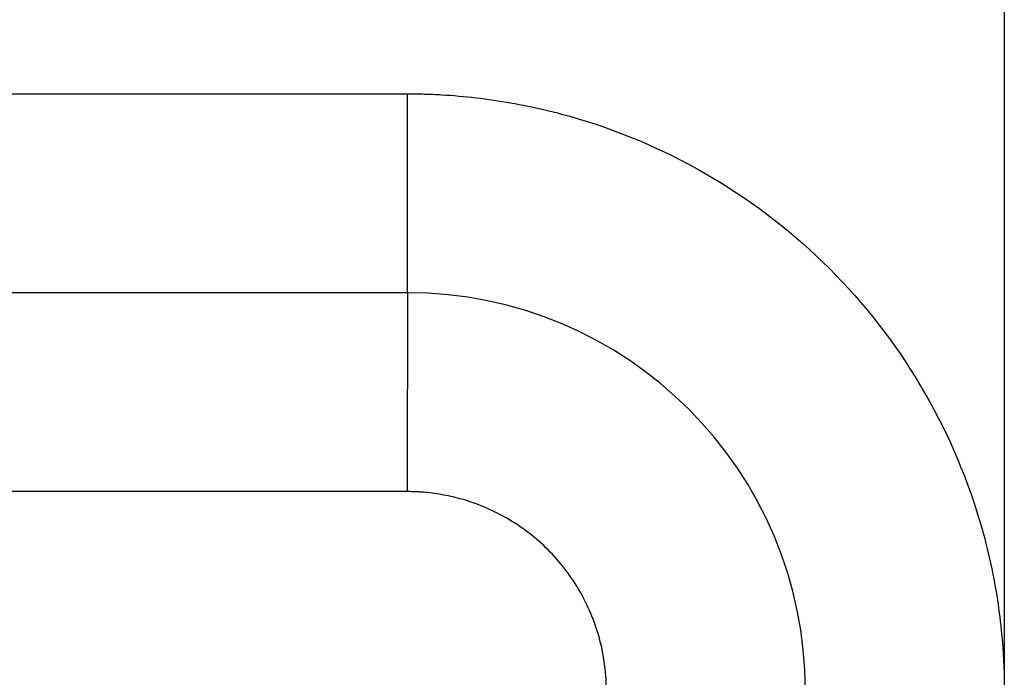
# Model space of a CAD drawing. Header units: inches. Extents: x -431 to 311, y -200 to 191.
# Tile 59 of 61: x 153.55 to 158.5, y 16.33 to 19.64. Entities that reach past the tile are written whole.
import ezdxf

# ---------------------------------------------------------------- set-up
doc = ezdxf.new("R2010")
doc.units = ezdxf.units.IN

# ---------------------------------------------------------------- blocks, each defined once
blk = doc.blocks.new('001_G23_G27_BF_B3_20W_30W_Motor_1_1__2', base_point=(70, -62.7655))
at = {"color": 1, "linetype": 'Continuous'}
blk.add_line((158.5, 24.2655), (158.5, 16.2659), dxfattribs=at)
at = {"color": 7, "linetype": 'Continuous'}
blk.add_line((155.5, 18.2655), (121, 18.2655), dxfattribs=at)
blk.add_arc((155.5, 16.2655), 2, 0, 90, dxfattribs=at)
at = {"color": 1, "linetype": 'Continuous'}
for points, knots in [([(121, 19.2655), (126.7264, 19.2655), (138.1793, 19.2655), (149.6557, 19.2655), (155.4293, 19.2655), (155.4765, 19.2655), (155.5001, 19.2655)], [0, 0, 0, 0, 17.179289, 34.358579, 34.429322, 34.500075, 34.500075, 34.500075, 34.500075]), ([(155.5, 18.2655), (155.5, 18.2655), (155.5, 18.2655), (155.5, 18.2655), (155.5, 18.2655), (155.5, 18.2656), (155.5, 18.2656), (155.5, 18.2656), (155.5, 18.2657), (155.5, 18.2657), (155.5, 18.2658), (155.5, 18.2659), (155.5, 18.266), (155.5, 18.2661), (155.5, 18.2662), (155.5, 18.2663), (155.5, 18.2664), (155.5, 18.2665), (155.5, 18.2666), (155.5, 18.2668), (155.5, 18.2669), (155.5, 18.2671), (155.5, 18.2672), (155.5, 18.2674), (155.5, 18.2676), (155.5, 18.2678), (155.5, 18.2679), (155.5, 18.2682), (155.5, 18.2684), (155.5, 18.2686), (155.5, 18.2688), (155.5, 18.269), (155.5, 18.2693), (155.5, 18.2695), (155.5, 18.2698), (155.5, 18.2701), (155.5, 18.2703), (155.5, 18.2706), (155.5, 18.2709), (155.5, 18.2712), (155.5, 18.2715), (155.5, 18.2718), (155.5, 18.2721), (155.5, 18.2724), (155.5, 18.2728), (155.5, 18.2731), (155.5, 18.2735), (155.5, 18.2738), (155.5, 18.2742), (155.5, 18.2746), (155.5, 18.2749), (155.5, 18.2753), (155.5, 18.2757), (155.5, 18.2761), (155.5, 18.2766), (155.5, 18.277), (155.5, 18.2774), (155.5, 18.2778), (155.5, 18.2783), (155.5, 18.2788), (155.5, 18.2792), (155.5, 18.2797), (155.5, 18.2802), (155.5, 18.2807), (155.5, 18.2812), (155.5, 18.2817), (155.5, 18.2822), (155.5, 18.2827), (155.5, 18.2832), (155.5, 18.2837), (155.5, 18.2843), (155.5, 18.2848), (155.5, 18.2854), (155.5, 18.2859), (155.5, 18.2865), (155.5, 18.2871), (155.5, 18.2876), (155.5, 18.2882), (155.5, 18.2888), (155.5, 18.2894), (155.5, 18.2901), (155.5, 18.2907), (155.5, 18.2913), (155.5, 18.292), (155.5, 18.2926), (155.5, 18.2933), (155.5, 18.2939), (155.5, 18.2946), (155.5, 18.2953), (155.5, 18.296), (155.5, 18.2967), (155.5, 18.2974), (155.5, 18.2981), (155.5, 18.2988), (155.5, 18.2995), (155.5, 18.3003), (155.5, 18.301), (155.5, 18.3018), (155.5, 18.3025), (155.5, 18.3033), (155.5, 18.3041), (155.5, 18.3049), (155.5, 18.3057), (155.5, 18.3065), (155.5, 18.3073), (155.5, 18.3081), (155.5, 18.309), (155.5, 18.3098), (155.5, 18.3107), (155.5, 18.3115), (155.5, 18.3124), (155.5, 18.3132), (155.5, 18.3141), (155.5, 18.315), (155.5, 18.3159), (155.5, 18.3168), (155.5, 18.3177), (155.5, 18.3187), (155.5, 18.3196), (155.5, 18.3205), (155.5, 18.3215), (155.5, 18.3225), (155.5, 18.3234), (155.5, 18.3244), (155.5, 18.3254), (155.5, 18.3264), (155.5, 18.3274), (155.5, 18.3284), (155.5, 18.3294), (155.5, 18.3304), (155.5, 18.3315), (155.5, 18.3325), (155.5, 18.3336), (155.5, 18.3346), (155.5, 18.3357), (155.5, 18.3368), (155.5, 18.3378), (155.5, 18.3389), (155.5, 18.34), (155.5, 18.3411), (155.5, 18.3422), (155.5, 18.3433), (155.5, 18.3444), (155.5, 18.3455), (155.5, 18.3467), (155.5, 18.3478), (155.5, 18.349), (155.5, 18.3501), (155.5, 18.3513), (155.5, 18.3525), (155.5, 18.3537), (155.5, 18.3549), (155.5, 18.3561), (155.5, 18.3573), (155.5, 18.3585), (155.5, 18.3598), (155.5, 18.361), (155.5, 18.3622), (155.5, 18.3635), (155.5, 18.3648), (155.5, 18.366), (155.5, 18.3673), (155.5, 18.3686), (155.5, 18.3699), (155.5, 18.3712), (155.5, 18.3725), (155.5, 18.3739), (155.5, 18.3752), (155.5, 18.3765), (155.5, 18.3779), (155.5, 18.3792), (155.5, 18.3806), (155.5, 18.382), (155.5, 18.3833), (155.5, 18.3847), (155.5, 18.3861), (155.5, 18.3875), (155.5, 18.389), (155.5, 18.3904), (155.5, 18.3918), (155.5, 18.3932), (155.5, 18.3947), (155.5, 18.3961), (155.5, 18.3976), (155.5, 18.3991), (155.5, 18.4006), (155.5, 18.402), (155.5, 18.4035), (155.5, 18.405), (155.5, 18.4065), (155.5, 18.4081), (155.5, 18.4096), (155.5, 18.4111), (155.5, 18.4127), (155.5, 18.4142), (155.5, 18.4158), (155.5, 18.4173), (155.5, 18.4189), (155.5, 18.4205), (155.5, 18.4221), (155.5, 18.4237), (155.5, 18.4253), (155.5, 18.4269), (155.5, 18.4285), (155.5, 18.4302), (155.5, 18.4318), (155.5, 18.4334), (155.5, 18.4351), (155.5, 18.4368), (155.5, 18.4384), (155.5, 18.4401), (155.5, 18.4418), (155.5, 18.4435), (155.5, 18.4452), (155.5, 18.4469), (155.5, 18.4486), (155.5, 18.4503), (155.5, 18.452), (155.5, 18.4538), (155.5, 18.4555), (155.5, 18.4573), (155.5, 18.459), (155.5, 18.4608), (155.5, 18.4626), (155.5, 18.4643), (155.5, 18.4661), (155.5, 18.4679), (155.5, 18.4697), (155.5, 18.4715), (155.5, 18.4734), (155.5, 18.4752), (155.5, 18.477), (155.5, 18.4789), (155.5, 18.4807), (155.5, 18.4826), (155.5, 18.4844), (155.5, 18.4863), (155.5, 18.4882), (155.5, 18.4901), (155.5, 18.492), (155.5, 18.4939), (155.5, 18.4958), (155.5, 18.4977), (155.5, 18.4996), (155.5, 18.5015), (155.5, 18.5035), (155.5, 18.5054), (155.5, 18.5074), (155.5, 18.5093), (155.5, 18.5113), (155.5, 18.5133), (155.5, 18.5152), (155.5, 18.5172), (155.5, 18.5192), (155.5, 18.5212), (155.5, 18.5232), (155.5, 18.5252), (155.5, 18.5272), (155.5, 18.5293), (155.5, 18.5313), (155.5, 18.5334), (155.5, 18.5354), (155.5, 18.5375), (155.5, 18.5395), (155.5, 18.5416), (155.5, 18.5437), (155.5, 18.5457), (155.5, 18.5478), (155.5, 18.5499), (155.5, 18.552), (155.5, 18.5541), (155.5, 18.5563), (155.5, 18.5585), (155.5, 18.5609), (155.5, 18.5633), (155.5, 18.5658), (155.5, 18.5683), (155.5, 18.5708), (155.5, 18.5733), (155.5, 18.5758), (155.5, 18.5783), (155.5, 18.5809), (155.5, 18.5834), (155.5, 18.586), (155.5, 18.5885), (155.5, 18.5911), (155.5, 18.5937), (155.5, 18.5962), (155.5, 18.5988), (155.5, 18.6014), (155.5, 18.604), (155.5, 18.6066), (155.5, 18.6093), (155.5, 18.6119), (155.5, 18.6145), (155.5, 18.6172), (155.5, 18.6198), (155.5, 18.6225), (155.5, 18.6251), (155.5, 18.6278), (155.5, 18.6305), (155.5, 18.6332), (155.5, 18.6359), (155.5, 18.6386), (155.5, 18.6413), (155.5, 18.644), (155.5, 18.6467), (155.5, 18.6494), (155.5, 18.6522), (155.5, 18.6549), (155.5, 18.6577), (155.5, 18.6604), (155.5, 18.6632), (155.5, 18.666), (155.5, 18.6687), (155.5, 18.6715), (155.5, 18.6743), (155.5, 18.6771), (155.5, 18.6799), (155.5, 18.6827), (155.5, 18.6855), (155.5, 18.6883), (155.5, 18.6912), (155.5, 18.694), (155.5, 18.6968), (155.5, 18.6997), (155.5, 18.7025), (155.5, 18.7054), (155.5, 18.7082), (155.5, 18.7111), (155.5, 18.714), (155.5, 18.7169), (155.5, 18.7197), (155.5, 18.7226), (155.5, 18.7255), (155.5, 18.7284), (155.5, 18.7313), (155.5, 18.7342), (155.5, 18.7371), (155.5, 18.7401), (155.5, 18.743), (155.5, 18.7459), (155.5, 18.7488), (155.5, 18.7518), (155.5, 18.7547), (155.5, 18.7577), (155.5, 18.7606), (155.5, 18.7636), (155.5, 18.7665), (155.5, 18.7695), (155.5, 18.7725), (155.5, 18.7755), (155.5, 18.7784), (155.5, 18.7814), (155.5, 18.7844), (155.5, 18.7874), (155.5, 18.7904), (155.5, 18.7934), (155.5, 18.7964), (155.5, 18.7994), (155.5, 18.8024), (155.5, 18.8054), (155.5, 18.8085), (155.5, 18.8115), (155.5, 18.8145), (155.5, 18.8175), (155.5, 18.8206), (155.5, 18.8236), (155.5, 18.8267), (155.5001, 18.8297), (155.5001, 18.8327), (155.5001, 18.8358), (155.5001, 18.8388), (155.5001, 18.8419), (155.5001, 18.845), (155.5001, 18.848), (155.5001, 18.8511), (155.5001, 18.8542), (155.5001, 18.8572), (155.5001, 18.8603), (155.5001, 18.8634), (155.5001, 18.8665), (155.5001, 18.8696), (155.5001, 18.8726), (155.5001, 18.8757), (155.5001, 18.8788), (155.5001, 18.8819), (155.5001, 18.885), (155.5001, 18.8881), (155.5001, 18.8912), (155.5001, 18.8943), (155.5001, 18.8979), (155.5001, 18.902), (155.5001, 18.9066), (155.5001, 18.9113), (155.5001, 18.9159), (155.5001, 18.9205), (155.5001, 18.9252), (155.5001, 18.9298), (155.5001, 18.9345), (155.5001, 18.9391), (155.5001, 18.9438), (155.5001, 18.9484), (155.5001, 18.9531), (155.5001, 18.9577), (155.5001, 18.9624), (155.5001, 18.967), (155.5001, 18.9717), (155.5001, 18.9764), (155.5001, 18.981), (155.5001, 18.9857), (155.5001, 18.9903), (155.5001, 18.995), (155.5001, 18.9997), (155.5001, 19.0043), (155.5001, 19.009), (155.5001, 19.0137), (155.5001, 19.0183), (155.5001, 19.023), (155.5001, 19.0277), (155.5001, 19.0323), (155.5001, 19.037), (155.5001, 19.0416), (155.5001, 19.0463), (155.5001, 19.051), (155.5001, 19.0556), (155.5001, 19.0603), (155.5001, 19.0649), (155.5001, 19.0696), (155.5001, 19.0742), (155.5001, 19.0789), (155.5001, 19.0835), (155.5001, 19.0882), (155.5001, 19.0928), (155.5001, 19.0974), (155.5001, 19.1021), (155.5001, 19.1067), (155.5001, 19.1113), (155.5001, 19.1159), (155.5001, 19.1206), (155.5001, 19.1252), (155.5001, 19.1298), (155.5001, 19.1344), (155.5001, 19.139), (155.5001, 19.1436), (155.5001, 19.1482), (155.5001, 19.1528), (155.5001, 19.1574), (155.5001, 19.1619), (155.5001, 19.1665), (155.5001, 19.1711), (155.5001, 19.1756), (155.5001, 19.1802), (155.5001, 19.1848), (155.5001, 19.1893), (155.5001, 19.1938), (155.5001, 19.1984), (155.5001, 19.2029), (155.5001, 19.2074), (155.5001, 19.2119), (155.5001, 19.2164), (155.5001, 19.2209), (155.5001, 19.2254), (155.5001, 19.2299), (155.5001, 19.2344), (155.5001, 19.2389), (155.5001, 19.2433), (155.5001, 19.2478), (155.5001, 19.2522), (155.5001, 19.2566), (155.5001, 19.2611), (155.5001, 19.264), (155.5001, 19.2655)], [0, 0, 0, 0, 0.0000038, 0.0000153, 0.0000345, 0.0000614, 0.000096, 0.0001383, 0.0001885, 0.0002465, 0.0003122, 0.0003859, 0.0004674, 0.0005569, 0.0006543, 0.0007596, 0.0008729, 0.0009943, 0.0011236, 0.0012611, 0.0014066, 0.0015602, 0.0017219, 0.0018919, 0.0020699, 0.0022562, 0.0024508, 0.0026536, 0.0028646, 0.003084, 0.0033117, 0.0035478, 0.0037922, 0.0040451, 0.0042982, 0.0045593, 0.0048284, 0.0051054, 0.0053905, 0.0056835, 0.0059846, 0.0062938, 0.006611, 0.0069363, 0.0072698, 0.0076113, 0.007961, 0.0083189, 0.008685, 0.0090593, 0.0094417, 0.0098325, 0.0102315, 0.0106387, 0.0110543, 0.0114782, 0.0119104, 0.0123509, 0.0127998, 0.0132571, 0.0137228, 0.014197, 0.0146796, 0.0151706, 0.0156701, 0.0161781, 0.0166946, 0.0172036, 0.0177207, 0.0182458, 0.0187792, 0.0193206, 0.0198703, 0.020428, 0.020994, 0.0215681, 0.0221504, 0.0227409, 0.0233396, 0.0239465, 0.0245616, 0.025185, 0.0258165, 0.0264564, 0.0271044, 0.0277608, 0.0284254, 0.0290982, 0.0297794, 0.0304689, 0.0311666, 0.0318727, 0.032587, 0.0333097, 0.0340408, 0.0347802, 0.0355279, 0.036284, 0.0370484, 0.0378213, 0.0386025, 0.0393921, 0.0401901, 0.0409965, 0.0418114, 0.0426346, 0.0434663, 0.0443064, 0.045155, 0.0460121, 0.0468776, 0.0477516, 0.0486341, 0.049525, 0.0504245, 0.0513325, 0.0522489, 0.053174, 0.0541075, 0.0550496, 0.0560002, 0.0569594, 0.0579272, 0.0589036, 0.0598885, 0.060882, 0.0618841, 0.0628949, 0.0639142, 0.0649422, 0.0659788, 0.067024, 0.0680779, 0.0691405, 0.0702117, 0.0712701, 0.0723373, 0.0734132, 0.0744978, 0.0755912, 0.0766932, 0.077804, 0.0789234, 0.0800514, 0.0811881, 0.0823335, 0.0834874, 0.0846499, 0.0858211, 0.0870008, 0.088189, 0.0893858, 0.0905911, 0.091805, 0.0930273, 0.0942581, 0.0954974, 0.0967451, 0.0980013, 0.0992659, 0.1005389, 0.1018204, 0.1031102, 0.1044083, 0.1057149, 0.1070297, 0.1083529, 0.1096844, 0.1110242, 0.1123723, 0.1137286, 0.1150932, 0.1164661, 0.1178472, 0.1192364, 0.1206339, 0.1220396, 0.1234534, 0.1248754, 0.1263055, 0.1277437, 0.1291901, 0.1306445, 0.1321071, 0.1335777, 0.1350563, 0.136543, 0.1380377, 0.1395404, 0.1410512, 0.1425699, 0.1440965, 0.1456311, 0.1471737, 0.1487242, 0.1502826, 0.1518489, 0.153423, 0.155005, 0.1565949, 0.1581926, 0.1597982, 0.1614115, 0.1630327, 0.1646616, 0.1662983, 0.1679427, 0.1695949, 0.1712548, 0.1729224, 0.1745977, 0.1762807, 0.1779713, 0.1796696, 0.1813756, 0.1830891, 0.1848103, 0.186539, 0.1882754, 0.1900193, 0.1917707, 0.1935297, 0.1952962, 0.1970702, 0.1988517, 0.2006407, 0.2024371, 0.204241, 0.2060523, 0.2078711, 0.2096973, 0.2115308, 0.2133717, 0.21522, 0.2170756, 0.2189386, 0.2208089, 0.2226865, 0.2245714, 0.2264636, 0.228363, 0.2302697, 0.2321836, 0.2341047, 0.236033, 0.2379685, 0.2399112, 0.2418611, 0.2438181, 0.2457823, 0.2477535, 0.2497319, 0.2517173, 0.2537099, 0.2557095, 0.2577161, 0.2597298, 0.2617505, 0.2637782, 0.2658128, 0.2678545, 0.2699031, 0.2719587, 0.2740212, 0.2760906, 0.2781669, 0.2802501, 0.2823402, 0.2844371, 0.2865409, 0.2886515, 0.290769, 0.2928932, 0.2953566, 0.2978288, 0.3003096, 0.3027991, 0.3052971, 0.3078037, 0.3103188, 0.3128422, 0.315374, 0.3179141, 0.3204625, 0.323019, 0.3255837, 0.3281564, 0.3307371, 0.3333258, 0.3359224, 0.3385268, 0.341139, 0.343759, 0.3463866, 0.3490218, 0.3516646, 0.3543148, 0.3569726, 0.3596377, 0.3623101, 0.3649898, 0.3676767, 0.3703708, 0.373072, 0.3757802, 0.3784955, 0.3812176, 0.3839466, 0.3866825, 0.3894251, 0.3921744, 0.3949303, 0.3976929, 0.4004619, 0.4032375, 0.4060195, 0.4088078, 0.4116024, 0.4144033, 0.4172104, 0.4200236, 0.4228429, 0.4256682, 0.4284995, 0.4313367, 0.4341797, 0.4370285, 0.4398831, 0.4427433, 0.4456092, 0.4484806, 0.4513576, 0.45424, 0.4571278, 0.4600209, 0.4629193, 0.465823, 0.4687318, 0.4716457, 0.4745646, 0.4774886, 0.4804175, 0.4833513, 0.4862899, 0.4892333, 0.4921814, 0.4951342, 0.4980915, 0.5010534, 0.5040198, 0.5069906, 0.5099658, 0.5129453, 0.5159291, 0.518917, 0.5219092, 0.5249053, 0.5279056, 0.5309098, 0.5339179, 0.5369299, 0.5399456, 0.5429652, 0.5459884, 0.5490152, 0.5520456, 0.5550796, 0.558117, 0.5611578, 0.5642019, 0.5672494, 0.5703001, 0.5733539, 0.5764109, 0.5794709, 0.582534, 0.5856, 0.5886689, 0.5917406, 0.5948151, 0.5978923, 0.6009722, 0.6040547, 0.6071398, 0.6102273, 0.6133173, 0.6164097, 0.6195044, 0.6226014, 0.6257005, 0.6288019, 0.6319053, 0.636528, 0.6411542, 0.6457838, 0.6504166, 0.6550525, 0.6596913, 0.6643328, 0.668977, 0.6736236, 0.6782725, 0.6829235, 0.6875764, 0.6922312, 0.6968877, 0.7015456, 0.7062049, 0.7108653, 0.7155268, 0.7201892, 0.7248522, 0.7295158, 0.7341799, 0.7388441, 0.7435085, 0.7481727, 0.7528368, 0.7575004, 0.7621635, 0.766826, 0.7714875, 0.776148, 0.7808074, 0.7854654, 0.790122, 0.7947769, 0.79943, 0.8040811, 0.8087302, 0.8133769, 0.8180213, 0.822663, 0.827302, 0.8319381, 0.8365712, 0.841201, 0.8458275, 0.8504504, 0.8550696, 0.859685, 0.8642964, 0.8689037, 0.8735066, 0.8781051, 0.8826989, 0.887288, 0.8918721, 0.8964511, 0.9010249, 0.9055932, 0.910156, 0.914713, 0.9192642, 0.9238093, 0.9283483, 0.9328808, 0.9374069, 0.9419263, 0.9464388, 0.9509444, 0.9554429, 0.959934, 0.9644177, 0.9688938, 0.9733621, 0.9778225, 0.9822748, 0.9867188, 0.9911545, 0.9955816, 1, 1, 1, 1]), ([(155.5001, 19.2655), (155.5287, 19.2653), (155.586, 19.2648), (155.7596, 19.2571), (156.0201, 19.227), (156.4878, 19.1165), (157.0527, 18.8684), (157.6428, 18.4088), (158.1026, 17.8187), (158.3507, 17.254), (158.4613, 16.7867), (158.4915, 16.5263), (158.4993, 16.3525), (158.4998, 16.2947), (158.5, 16.2659)], [0, 0, 0, 0, 0.085917, 0.171843, 0.521146, 0.870499, 1.611052, 2.351605, 3.092157, 3.83271, 4.181541, 4.530322, 4.616975, 4.703583, 4.703583, 4.703583, 4.703583]), ([(155.5, 18.2655), (155.5, 18.2655), (155.5, 18.2655), (155.5, 18.2654), (155.5, 18.2653), (155.5, 18.2652), (155.5, 18.265), (155.5, 18.2648), (155.5, 18.2645), (155.5, 18.2642), (155.5, 18.2638), (155.5, 18.2634), (155.5, 18.263), (155.5, 18.2625), (155.5, 18.262), (155.5, 18.2614), (155.5, 18.2608), (155.5, 18.2602), (155.5, 18.2595), (155.5, 18.2587), (155.5, 18.2579), (155.5, 18.2571), (155.5, 18.2562), (155.4999, 18.2553), (155.4999, 18.2543), (155.4999, 18.2533), (155.4999, 18.2523), (155.4999, 18.2511), (155.4999, 18.25), (155.4999, 18.2488), (155.4999, 18.2476), (155.4999, 18.2463), (155.4999, 18.245), (155.4999, 18.2437), (155.4999, 18.2423), (155.4999, 18.2409), (155.4999, 18.2394), (155.4999, 18.2379), (155.4999, 18.2363), (155.4999, 18.2347), (155.4999, 18.233), (155.4999, 18.2313), (155.4999, 18.2296), (155.4999, 18.2278), (155.4999, 18.226), (155.4999, 18.2241), (155.4999, 18.2221), (155.4999, 18.2201), (155.4999, 18.2181), (155.4999, 18.216), (155.4999, 18.2139), (155.4999, 18.2118), (155.4999, 18.2095), (155.4999, 18.2073), (155.4999, 18.205), (155.4999, 18.2026), (155.4999, 18.2002), (155.4999, 18.1978), (155.4999, 18.1953), (155.4999, 18.1928), (155.4999, 18.1902), (155.4999, 18.1877), (155.4999, 18.185), (155.4999, 18.1823), (155.4999, 18.1796), (155.4999, 18.1768), (155.4999, 18.174), (155.4999, 18.1712), (155.4999, 18.1682), (155.4999, 18.1653), (155.4999, 18.1623), (155.4999, 18.1592), (155.4999, 18.1561), (155.4999, 18.153), (155.4999, 18.1498), (155.4999, 18.1466), (155.4999, 18.1433), (155.4999, 18.14), (155.4999, 18.1366), (155.4998, 18.1332), (155.4998, 18.1297), (155.4998, 18.1262), (155.4998, 18.1227), (155.4998, 18.1191), (155.4998, 18.1155), (155.4998, 18.1118), (155.4998, 18.1081), (155.4998, 18.1043), (155.4998, 18.1005), (155.4998, 18.0967), (155.4998, 18.0928), (155.4998, 18.0889), (155.4998, 18.0849), (155.4998, 18.0809), (155.4998, 18.0769), (155.4998, 18.0728), (155.4998, 18.0686), (155.4998, 18.0644), (155.4998, 18.0602), (155.4998, 18.056), (155.4998, 18.0517), (155.4998, 18.0473), (155.4998, 18.043), (155.4998, 18.0385), (155.4998, 18.0341), (155.4998, 18.0296), (155.4998, 18.025), (155.4998, 18.0205), (155.4998, 18.0159), (155.4998, 18.0112), (155.4998, 18.0065), (155.4998, 18.0018), (155.4998, 17.997), (155.4998, 17.9922), (155.4998, 17.9874), (155.4998, 17.9825), (155.4998, 17.9775), (155.4998, 17.9723), (155.4998, 17.9668), (155.4998, 17.961), (155.4998, 17.9552), (155.4998, 17.9493), (155.4998, 17.9433), (155.4998, 17.9373), (155.4998, 17.9313), (155.4998, 17.9252), (155.4998, 17.9191), (155.4998, 17.9129), (155.4998, 17.9067), (155.4998, 17.9005), (155.4998, 17.8942), (155.4998, 17.8879), (155.4998, 17.8815), (155.4998, 17.8751), (155.4998, 17.8687), (155.4998, 17.8622), (155.4998, 17.8557), (155.4998, 17.8492), (155.4998, 17.8426), (155.4998, 17.836), (155.4998, 17.8294), (155.4998, 17.8227), (155.4998, 17.816), (155.4998, 17.8093), (155.4998, 17.8026), (155.4998, 17.7958), (155.4998, 17.789), (155.4997, 17.7821), (155.4997, 17.7753), (155.4997, 17.7684), (155.4997, 17.7615), (155.4997, 17.7545), (155.4997, 17.7476), (155.4997, 17.7406), (155.4997, 17.7336), (155.4997, 17.7265), (155.4997, 17.7195), (155.4997, 17.7124), (155.4997, 17.7053), (155.4997, 17.6982), (155.4997, 17.6911), (155.4997, 17.684), (155.4997, 17.6768), (155.4997, 17.6696), (155.4997, 17.6625), (155.4997, 17.6553), (155.4997, 17.648), (155.4997, 17.6408), (155.4997, 17.6325), (155.4997, 17.623), (155.4997, 17.6124), (155.4997, 17.6018), (155.4997, 17.5912), (155.4997, 17.5806), (155.4997, 17.5699), (155.4997, 17.5593), (155.4997, 17.5486), (155.4997, 17.538), (155.4997, 17.5273), (155.4997, 17.5167), (155.4997, 17.506), (155.4997, 17.4953), (155.4997, 17.4847), (155.4997, 17.474), (155.4997, 17.4634), (155.4997, 17.4528), (155.4997, 17.4422), (155.4997, 17.4316), (155.4996, 17.421), (155.4996, 17.4104), (155.4996, 17.3999), (155.4996, 17.3894), (155.4996, 17.3789), (155.4996, 17.3684), (155.4996, 17.358), (155.4996, 17.3475), (155.4996, 17.3372), (155.4996, 17.3268), (155.4996, 17.3165), (155.4996, 17.3062), (155.4996, 17.296), (155.4996, 17.2858), (155.4996, 17.2756), (155.4996, 17.2689), (155.4996, 17.2655)], [0, 0, 0, 0, 0.00002, 0.00008, 0.000181, 0.000323, 0.000505, 0.000729, 0.000995, 0.001302, 0.001652, 0.002044, 0.00248, 0.002958, 0.00348, 0.004045, 0.004655, 0.005309, 0.006007, 0.00675, 0.007538, 0.008371, 0.00925, 0.010174, 0.011145, 0.012161, 0.013225, 0.014334, 0.015491, 0.016695, 0.017901, 0.019152, 0.020448, 0.021788, 0.023174, 0.024605, 0.026081, 0.027602, 0.029169, 0.030781, 0.032439, 0.034143, 0.035892, 0.037688, 0.039529, 0.041417, 0.043351, 0.045332, 0.047359, 0.049433, 0.051553, 0.053721, 0.055935, 0.058196, 0.060505, 0.06286, 0.065263, 0.067714, 0.070212, 0.072701, 0.075239, 0.077823, 0.080455, 0.083135, 0.085861, 0.088635, 0.091455, 0.094321, 0.097234, 0.100193, 0.103198, 0.106249, 0.109345, 0.112487, 0.115674, 0.118906, 0.122183, 0.125505, 0.128871, 0.132282, 0.135736, 0.139235, 0.142777, 0.146363, 0.149992, 0.153664, 0.15738, 0.161138, 0.164939, 0.168782, 0.172668, 0.176596, 0.180565, 0.184577, 0.18863, 0.192724, 0.19686, 0.201036, 0.205254, 0.209512, 0.21381, 0.218149, 0.222527, 0.226946, 0.231405, 0.235902, 0.24044, 0.245016, 0.249631, 0.254286, 0.258978, 0.26371, 0.268479, 0.273287, 0.278132, 0.283015, 0.287936, 0.292894, 0.298655, 0.304464, 0.310319, 0.31622, 0.322166, 0.328157, 0.334191, 0.340268, 0.346387, 0.352547, 0.358749, 0.36499, 0.371271, 0.37759, 0.383947, 0.390341, 0.396772, 0.403238, 0.409739, 0.416274, 0.422843, 0.429445, 0.436079, 0.442744, 0.449439, 0.456165, 0.46292, 0.469703, 0.476514, 0.483352, 0.490216, 0.497106, 0.50402, 0.510959, 0.517921, 0.524906, 0.531912, 0.53894, 0.545989, 0.553057, 0.560144, 0.56725, 0.574373, 0.581513, 0.588669, 0.595841, 0.603027, 0.610228, 0.617441, 0.624667, 0.631906, 0.642477, 0.653066, 0.66367, 0.674288, 0.684918, 0.695557, 0.706205, 0.716859, 0.727517, 0.738178, 0.748839, 0.759499, 0.770156, 0.780808, 0.791452, 0.802088, 0.812713, 0.823326, 0.833924, 0.844506, 0.85507, 0.865613, 0.876135, 0.886633, 0.897105, 0.90755, 0.917965, 0.928348, 0.938699, 0.949015, 0.959293, 0.969533, 0.979732, 0.989888, 1, 1, 1, 1]), ([(155.4996, 17.2655), (155.4761, 17.2655), (155.4291, 17.2655), (149.6557, 17.2655), (138.1793, 17.2655), (126.7264, 17.2655), (121, 17.2655)], [0, 0, 0, 0, 0.070479, 0.14101, 17.3203, 34.499589, 34.499589, 34.499589, 34.499589]), ([(156.5, 16.2657), (156.4999, 16.2737), (156.4998, 16.2898), (156.4989, 16.3139), (156.4975, 16.338), (156.4934, 16.3861), (156.4829, 16.4581), (156.4477, 16.6008), (156.3676, 16.7831), (156.2144, 16.9798), (156.0178, 17.133), (155.8362, 17.2128), (155.695, 17.2478), (155.6241, 17.2584), (155.5759, 17.2627), (155.5505, 17.2643), (155.525, 17.2653), (155.5081, 17.2654), (155.4996, 17.2655)], [0, 0, 0, 0, 0.024122, 0.048239, 0.07236, 0.096498, 0.193262, 0.290083, 0.536934, 0.783785, 1.030636, 1.277487, 1.372088, 1.46663, 1.492037, 1.517472, 1.542921, 1.568367, 1.568367, 1.568367, 1.568367])]:
    blk.add_open_spline(points, degree=3, knots=knots, dxfattribs=at)
blk = doc.blocks.new('Rcksicht1', base_point=(190.5, 0))
blk.add_blockref('001_G23_G27_BF_B3_20W_30W_Motor_1_1__2', (70, -62.7655))

msp = doc.modelspace()

# ---------------------------------------------------------------- block references
msp.add_blockref('Rcksicht1', (190.5, 0))

doc.saveas('drawing.dxf')
